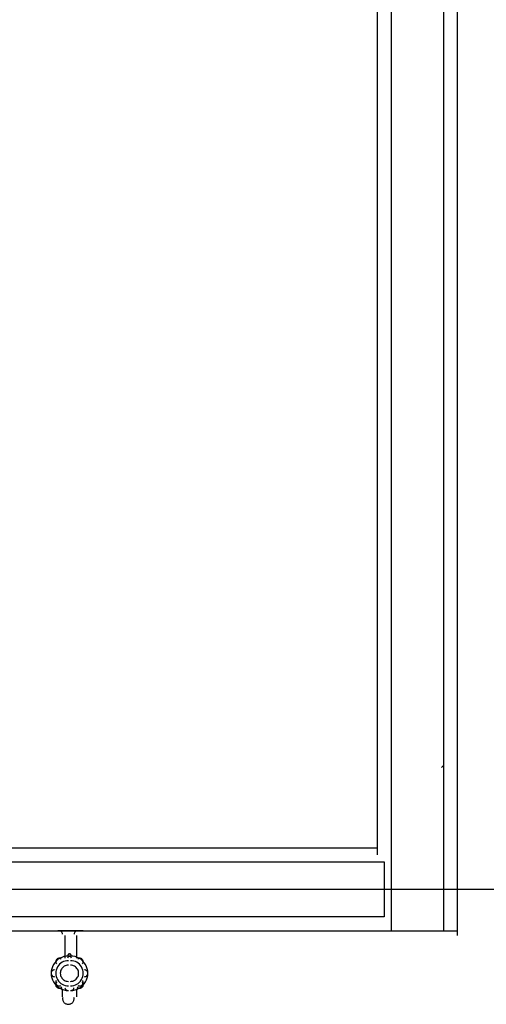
# Model space of a CAD drawing. Header units: millimetres. Extents: x 0 to 420, y 0 to 297.
# Tile 8 of 73: x 96 to 105, y 103 to 121. Entities that reach past the tile are written whole.
import ezdxf

# ---------------------------------------------------------------- set-up
doc = ezdxf.new("R2010")
doc.units = ezdxf.units.MM
doc.layers.add('LINE_000000', color=7, linetype='Continuous')

msp = doc.modelspace()

# ---------------------------------------------------------------- linework, layer by layer
at = {"layer": 'LINE_000000', "lineweight": 25}
for p, q in [((102.574, 127.889), (102.574, 105.368)), ((104.055, 103.886), (104.055, 127.889)), ((103.759, 106.976), (103.801, 107.019)), ((102.574, 105.495), (88.053, 105.495)), ((162.518, 104.733), (55.922, 104.733)), ((82.084, 103.971), (104.055, 103.971)), ((96.689, 103.971), (96.689, 103.971)), ((96.689, 103.971), (96.689, 103.971)), ((97.155, 103.971), (97.155, 103.971)), ((97.155, 103.971), (97.155, 103.971)), ((96.816, 103.886), (96.816, 103.463)), ((97.028, 103.886), (97.028, 103.463))]:
    msp.add_line(p, q, dxfattribs=at)
for points in [[(102.828, 103.971), (103.801, 103.971), (103.801, 127.931), (102.828, 127.889), (102.828, 103.971)], [(92.668, 104.225), (92.668, 105.241), (102.701, 105.241), (102.701, 104.225), (92.668, 104.225)], [(96.901, 103.971), (96.689, 103.971), (96.901, 103.971)], [(96.901, 103.971), (97.155, 103.971), (96.901, 103.971)]]:
    msp.add_lwpolyline(points, close=True, dxfattribs=at)
for points in [[(96.774, 103.907), (96.773, 103.92), (96.769, 103.932), (96.763, 103.943), (96.755, 103.952), (96.746, 103.96), (96.735, 103.966), (96.723, 103.969), (96.711, 103.971)], [(97.049, 103.971), (97.036, 103.969), (97.024, 103.966), (97.014, 103.96), (97.004, 103.952), (96.997, 103.943), (96.991, 103.932), (96.987, 103.92), (96.986, 103.907)], [(96.881, 103.505), (96.839, 103.502), (96.798, 103.494), (96.759, 103.481), (96.722, 103.463), (96.687, 103.44), (96.656, 103.413), (96.629, 103.382), (96.605, 103.347), (96.586, 103.309), (96.573, 103.269), (96.565, 103.229), (96.562, 103.187), (96.565, 103.146), (96.573, 103.106), (96.586, 103.066), (96.605, 103.028), (96.629, 102.993), (96.656, 102.962), (96.687, 102.935), (96.722, 102.912), (96.759, 102.894), (96.798, 102.881), (96.839, 102.873), (96.881, 102.87)], [(96.738, 103.456), (96.729, 103.46), (96.719, 103.462), (96.71, 103.463), (96.7, 103.462), (96.691, 103.459), (96.682, 103.456), (96.673, 103.451), (96.666, 103.444), (96.659, 103.437), (96.654, 103.428), (96.65, 103.419), (96.648, 103.41), (96.647, 103.4), (96.648, 103.391), (96.65, 103.381), (96.653, 103.372)], [(96.749, 103.449), (96.739, 103.456), (96.729, 103.46), (96.718, 103.462), (96.706, 103.463), (96.695, 103.461), (96.685, 103.457), (96.675, 103.452), (96.666, 103.444), (96.658, 103.435), (96.653, 103.425), (96.649, 103.414), (96.647, 103.403), (96.647, 103.392), (96.65, 103.381), (96.654, 103.371), (96.66, 103.361)], [(96.881, 103.42), (96.85, 103.418), (96.82, 103.413), (96.791, 103.403), (96.764, 103.39), (96.739, 103.373), (96.716, 103.353), (96.696, 103.33), (96.678, 103.304), (96.665, 103.276), (96.655, 103.247), (96.649, 103.218), (96.647, 103.187), (96.649, 103.157), (96.655, 103.128), (96.665, 103.099), (96.678, 103.071), (96.696, 103.045), (96.716, 103.022), (96.739, 103.002), (96.764, 102.985), (96.791, 102.972), (96.82, 102.962), (96.85, 102.957), (96.881, 102.955)], [(96.918, 103.547), (96.907, 103.546), (96.898, 103.542), (96.889, 103.538), (96.88, 103.532), (96.873, 103.525), (96.868, 103.516), (96.863, 103.507), (96.86, 103.497)], [(96.918, 103.505), (96.909, 103.504), (96.901, 103.502), (96.894, 103.498), (96.887, 103.494), (96.88, 103.489), (96.874, 103.483), (96.869, 103.477), (96.865, 103.469)], [(96.942, 103.497), (96.939, 103.507), (96.934, 103.516), (96.929, 103.525), (96.922, 103.532), (96.913, 103.538), (96.904, 103.542), (96.895, 103.546), (96.884, 103.547)], [(96.937, 103.469), (96.933, 103.477), (96.928, 103.483), (96.922, 103.489), (96.915, 103.494), (96.908, 103.498), (96.901, 103.502), (96.893, 103.504), (96.884, 103.505)], [(96.921, 102.87), (96.963, 102.873), (97.004, 102.881), (97.043, 102.894), (97.08, 102.912), (97.115, 102.935), (97.146, 102.962), (97.173, 102.993), (97.197, 103.028), (97.216, 103.066), (97.229, 103.106), (97.237, 103.146), (97.24, 103.187), (97.237, 103.229), (97.229, 103.269), (97.216, 103.309), (97.197, 103.347), (97.173, 103.382), (97.146, 103.413), (97.115, 103.44), (97.08, 103.463), (97.043, 103.481), (97.004, 103.494), (96.963, 103.502), (96.921, 103.505)], [(96.921, 102.955), (96.952, 102.957), (96.982, 102.962), (97.011, 102.972), (97.038, 102.985), (97.063, 103.002), (97.086, 103.022), (97.106, 103.045), (97.124, 103.071), (97.137, 103.099), (97.147, 103.128), (97.153, 103.157), (97.155, 103.187), (97.153, 103.218), (97.147, 103.247), (97.137, 103.276), (97.124, 103.304), (97.106, 103.33), (97.086, 103.353), (97.063, 103.373), (97.038, 103.39), (97.011, 103.403), (96.982, 103.413), (96.952, 103.418), (96.921, 103.42)], [(97.142, 103.361), (97.148, 103.371), (97.152, 103.381), (97.155, 103.392), (97.155, 103.403), (97.153, 103.414), (97.149, 103.425), (97.144, 103.435), (97.136, 103.444), (97.127, 103.452), (97.117, 103.457), (97.107, 103.461), (97.096, 103.463), (97.084, 103.462), (97.073, 103.46), (97.063, 103.456), (97.053, 103.449)], [(97.149, 103.372), (97.152, 103.381), (97.154, 103.391), (97.155, 103.4), (97.154, 103.41), (97.152, 103.419), (97.148, 103.428), (97.143, 103.437), (97.136, 103.444), (97.129, 103.451), (97.12, 103.456), (97.111, 103.459), (97.102, 103.462), (97.092, 103.463), (97.083, 103.462), (97.073, 103.46), (97.064, 103.456)], [(96.626, 103.251), (96.613, 103.25), (96.601, 103.246), (96.591, 103.24), (96.581, 103.233), (96.574, 103.224), (96.568, 103.213), (96.564, 103.201), (96.562, 103.189), (96.563, 103.176), (96.567, 103.164), (96.572, 103.154), (96.579, 103.144), (96.588, 103.136), (96.599, 103.13), (96.611, 103.126), (96.623, 103.124)], [(96.612, 103.249), (96.602, 103.246), (96.592, 103.241), (96.584, 103.235), (96.577, 103.228), (96.571, 103.219), (96.566, 103.21), (96.564, 103.2), (96.562, 103.189), (96.563, 103.178), (96.565, 103.168), (96.569, 103.158), (96.575, 103.15), (96.582, 103.142), (96.59, 103.135), (96.599, 103.13), (96.609, 103.126)], [(96.881, 103.336), (96.861, 103.335), (96.842, 103.331), (96.824, 103.325), (96.806, 103.316), (96.79, 103.306), (96.776, 103.293), (96.763, 103.278), (96.752, 103.262), (96.743, 103.244), (96.737, 103.226), (96.733, 103.207), (96.732, 103.187), (96.733, 103.168), (96.737, 103.149), (96.743, 103.131), (96.752, 103.113), (96.763, 103.097), (96.776, 103.082), (96.79, 103.069), (96.806, 103.059), (96.824, 103.05), (96.842, 103.044), (96.861, 103.04), (96.881, 103.039)], [(96.921, 103.039), (96.941, 103.04), (96.96, 103.044), (96.978, 103.05), (96.996, 103.059), (97.012, 103.069), (97.026, 103.082), (97.039, 103.097), (97.05, 103.113), (97.059, 103.131), (97.065, 103.149), (97.069, 103.168), (97.07, 103.187), (97.069, 103.207), (97.065, 103.226), (97.059, 103.244), (97.05, 103.262), (97.039, 103.278), (97.026, 103.293), (97.012, 103.306), (96.996, 103.316), (96.978, 103.325), (96.96, 103.331), (96.941, 103.335), (96.921, 103.336)], [(97.179, 103.124), (97.191, 103.126), (97.203, 103.13), (97.214, 103.136), (97.223, 103.144), (97.23, 103.154), (97.235, 103.164), (97.239, 103.176), (97.24, 103.189), (97.238, 103.201), (97.234, 103.213), (97.228, 103.224), (97.221, 103.233), (97.211, 103.24), (97.201, 103.246), (97.189, 103.25), (97.176, 103.251)], [(97.193, 103.126), (97.203, 103.13), (97.212, 103.135), (97.22, 103.142), (97.227, 103.15), (97.233, 103.158), (97.237, 103.168), (97.239, 103.178), (97.24, 103.189), (97.238, 103.2), (97.236, 103.21), (97.231, 103.219), (97.225, 103.228), (97.218, 103.235), (97.21, 103.241), (97.2, 103.246), (97.19, 103.249)], [(96.657, 103.052), (96.652, 103.043), (96.649, 103.033), (96.647, 103.022), (96.647, 103.012), (96.649, 103.002), (96.653, 102.992), (96.658, 102.983), (96.664, 102.974), (96.673, 102.967), (96.682, 102.962), (96.691, 102.958), (96.701, 102.955), (96.712, 102.955), (96.722, 102.956), (96.732, 102.958), (96.742, 102.963)], [(97.06, 102.963), (97.07, 102.958), (97.08, 102.956), (97.09, 102.955), (97.101, 102.955), (97.111, 102.958), (97.12, 102.962), (97.129, 102.967), (97.138, 102.974), (97.144, 102.983), (97.149, 102.992), (97.153, 103.002), (97.155, 103.012), (97.155, 103.022), (97.153, 103.033), (97.15, 103.043), (97.145, 103.052)], [(96.665, 103.02), (96.657, 103.011), (96.652, 103), (96.648, 102.988), (96.647, 102.976), (96.648, 102.964), (96.651, 102.953), (96.657, 102.942), (96.665, 102.932), (96.674, 102.924), (96.685, 102.918), (96.697, 102.914), (96.709, 102.912), (96.721, 102.913), (96.732, 102.916), (96.743, 102.921), (96.753, 102.929)], [(96.77, 102.751), (96.773, 102.774), (96.774, 102.797), (96.774, 102.821), (96.772, 102.844), (96.77, 102.867), (96.766, 102.89), (96.761, 102.913), (96.755, 102.936)], [(96.818, 102.917), (96.822, 102.907), (96.827, 102.898), (96.834, 102.89), (96.841, 102.883), (96.85, 102.877), (96.86, 102.873), (96.87, 102.871), (96.881, 102.87)], [(96.823, 102.904), (96.828, 102.897), (96.834, 102.89), (96.84, 102.884), (96.847, 102.879), (96.855, 102.875), (96.863, 102.872), (96.872, 102.87), (96.881, 102.87)], [(96.921, 102.87), (96.932, 102.871), (96.942, 102.873), (96.952, 102.877), (96.961, 102.883), (96.968, 102.89), (96.975, 102.898), (96.98, 102.907), (96.984, 102.917)], [(96.921, 102.87), (96.93, 102.87), (96.939, 102.872), (96.947, 102.875), (96.955, 102.879), (96.962, 102.884), (96.968, 102.89), (96.974, 102.897), (96.979, 102.904)], [(97.047, 102.936), (97.041, 102.913), (97.036, 102.89), (97.032, 102.867), (97.03, 102.844), (97.028, 102.821), (97.028, 102.797), (97.029, 102.774), (97.032, 102.751)], [(97.049, 102.929), (97.059, 102.921), (97.07, 102.916), (97.081, 102.913), (97.093, 102.912), (97.105, 102.914), (97.117, 102.918), (97.128, 102.924), (97.137, 102.932), (97.145, 102.942), (97.151, 102.953), (97.154, 102.964), (97.155, 102.976), (97.154, 102.988), (97.15, 103), (97.145, 103.011), (97.137, 103.02)], [(96.776, 102.743), (96.774, 102.731), (96.774, 102.719), (96.775, 102.708), (96.777, 102.696), (96.78, 102.685), (96.785, 102.675), (96.791, 102.664), (96.798, 102.655), (96.806, 102.646), (96.815, 102.638), (96.824, 102.632), (96.834, 102.626), (96.845, 102.622), (96.856, 102.619), (96.868, 102.617), (96.88, 102.616)], [(96.88, 102.616), (96.892, 102.617), (96.903, 102.619), (96.914, 102.622), (96.925, 102.626), (96.935, 102.632), (96.945, 102.638), (96.954, 102.646), (96.962, 102.655), (96.969, 102.664), (96.975, 102.675), (96.979, 102.685), (96.983, 102.696), (96.985, 102.708), (96.986, 102.719), (96.985, 102.731), (96.984, 102.743)]]:
    msp.add_lwpolyline(points, dxfattribs=at)

doc.saveas('drawing.dxf')
